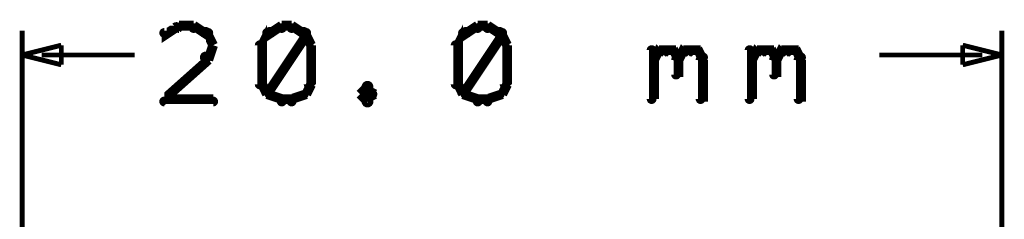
# Model space of a CAD drawing. Extents: x 26 to 524, y 33 to 520.
# Tile 11 of 95: x 152.95 to 173.05, y 169.15 to 173.22. Entities that reach past the tile are written whole.
import ezdxf

# ---------------------------------------------------------------- set-up
doc = ezdxf.new("R2010")
doc.units = 0
doc.layers.add('DIMENSIONS', color=3, linetype='CONTINUOUS')

msp = doc.modelspace()

# ---------------------------------------------------------------- linework, layer by layer
at = {"layer": 'DIMENSIONS', "color": 94}
for points in [[(156.2, 173, 0.1, 0.1, 1), (156.1, 173.1, 0, 0, 0), (156.2, 173.1, 0, 0, 0), (156.2, 173.1, 0.2, 0.2, 0), (155.9, 172.9, 0.2, 0.2, 0), (155.9, 172.9, 0, 0, 0), (155.9, 172.9, 0.1, 0.1, 0), (155.9, 173, 0.1, 0.1, 1), (155.9, 172.9, 0, 0, 0)], [(156.5, 173, 0.1, 0.1, 1), (156.5, 173.1, 0, 0, 0), (156.5, 173.1, 0, 0, 0), (156.5, 173.1, 0.2, 0.2, 0), (156.2, 173.1, 0.2, 0.2, 0), (156.2, 173.1, 0, 0, 0), (156.2, 173.1, 0.1, 0.1, 0), (156.2, 173.1, 0.1, 0.1, 1), (156.2, 173, 0, 0, 0)], [(156.8, 172.9, 0.1, 0.1, 1), (156.8, 173, 0, 0, 0), (156.8, 172.9, 0, 0, 0), (156.8, 172.9, 0.2, 0.2, 0), (156.5, 173.1, 0.2, 0.2, 0), (156.5, 173.1, 0, 0, 0), (156.5, 173.1, 0.1, 0.1, 0), (156.5, 173.1, 0.1, 0.1, 1), (156.5, 173, 0, 0, 0)], [(156.9, 172.7, 0.1, 0.1, 1), (156.9, 172.7, 0, 0, 0), (156.9, 172.7, 0, 0, 0), (156.9, 172.7, 0.2, 0.2, 0), (156.8, 172.9, 0.2, 0.2, 0), (156.8, 172.9, 0, 0, 0), (156.8, 172.9, 0.1, 0.1, 0), (156.8, 173, 0.1, 0.1, 1), (156.7, 172.9, 0, 0, 0)], [(158.1, 172.9, 0.1, 0.1, 1), (158, 173, 0, 0, 0), (158, 172.9, 0, 0, 0), (158, 172.9, 0.2, 0.2, 0), (157.9, 172.7, 0.2, 0.2, 0), (157.9, 172.7, 0, 0, 0), (157.9, 172.7, 0.1, 0.1, 0), (157.9, 172.7, 0.1, 0.1, 1), (157.9, 172.7, 0, 0, 0)], [(158.3, 173, 0.1, 0.1, 1), (158.3, 173.1, 0, 0, 0), (158.3, 173.1, 0, 0, 0), (158.3, 173.1, 0.2, 0.2, 0), (158, 172.9, 0.2, 0.2, 0), (158, 172.9, 0, 0, 0), (158, 172.9, 0.1, 0.1, 0), (158, 173, 0.1, 0.1, 1), (158, 172.9, 0, 0, 0)], [(158, 171.7, 0.1, 0.1, 1), (158.1, 171.7, 0, 0, 0), (158, 171.7, 0, 0, 0), (158, 171.7, 0.2, 0.2, 0), (158.8, 172.9, 0.2, 0.2, 0), (158.8, 172.9, 0, 0, 0), (158.8, 172.9, 0.1, 0.1, 0), (158.8, 172.9, 0.1, 0.1, 1), (158.7, 173, 0, 0, 0)], [(158.5, 173, 0.1, 0.1, 1), (158.5, 173.1, 0, 0, 0), (158.5, 173.1, 0, 0, 0), (158.5, 173.1, 0.2, 0.2, 0), (158.3, 173.1, 0.2, 0.2, 0), (158.3, 173.1, 0, 0, 0), (158.3, 173.1, 0.1, 0.1, 0), (158.3, 173.1, 0.1, 0.1, 1), (158.3, 173, 0, 0, 0)], [(158.8, 172.9, 0.1, 0.1, 1), (158.8, 173, 0, 0, 0), (158.8, 172.9, 0, 0, 0), (158.8, 172.9, 0.2, 0.2, 0), (158.5, 173.1, 0.2, 0.2, 0), (158.5, 173.1, 0, 0, 0), (158.5, 173.1, 0.1, 0.1, 0), (158.5, 173.1, 0.1, 0.1, 1), (158.5, 173, 0, 0, 0)], [(158.9, 172.7, 0.1, 0.1, 1), (158.9, 172.7, 0, 0, 0), (158.9, 172.7, 0, 0, 0), (158.9, 172.7, 0.2, 0.2, 0), (158.8, 172.9, 0.2, 0.2, 0), (158.8, 172.9, 0, 0, 0), (158.8, 172.9, 0.1, 0.1, 0), (158.8, 173, 0.1, 0.1, 1), (158.7, 172.9, 0, 0, 0)], [(162.1, 172.9, 0.1, 0.1, 1), (162, 173, 0, 0, 0), (162, 172.9, 0, 0, 0), (162, 172.9, 0.2, 0.2, 0), (161.9, 172.7, 0.2, 0.2, 0), (161.9, 172.7, 0, 0, 0), (161.9, 172.7, 0.1, 0.1, 0), (161.9, 172.7, 0.1, 0.1, 1), (161.9, 172.7, 0, 0, 0)], [(162.3, 173, 0.1, 0.1, 1), (162.3, 173.1, 0, 0, 0), (162.3, 173.1, 0, 0, 0), (162.3, 173.1, 0.2, 0.2, 0), (162, 172.9, 0.2, 0.2, 0), (162, 172.9, 0, 0, 0), (162, 172.9, 0.1, 0.1, 0), (162, 173, 0.1, 0.1, 1), (162, 172.9, 0, 0, 0)], [(162, 171.7, 0.1, 0.1, 1), (162.1, 171.7, 0, 0, 0), (162, 171.7, 0, 0, 0), (162, 171.7, 0.2, 0.2, 0), (162.8, 172.9, 0.2, 0.2, 0), (162.8, 172.9, 0, 0, 0), (162.8, 172.9, 0.1, 0.1, 0), (162.8, 172.9, 0.1, 0.1, 1), (162.7, 173, 0, 0, 0)], [(162.5, 173, 0.1, 0.1, 1), (162.5, 173.1, 0, 0, 0), (162.5, 173.1, 0, 0, 0), (162.5, 173.1, 0.2, 0.2, 0), (162.3, 173.1, 0.2, 0.2, 0), (162.3, 173.1, 0, 0, 0), (162.3, 173.1, 0.1, 0.1, 0), (162.3, 173.1, 0.1, 0.1, 1), (162.3, 173, 0, 0, 0)], [(162.8, 172.9, 0.1, 0.1, 1), (162.8, 173, 0, 0, 0), (162.8, 172.9, 0, 0, 0), (162.8, 172.9, 0.2, 0.2, 0), (162.5, 173.1, 0.2, 0.2, 0), (162.5, 173.1, 0, 0, 0), (162.5, 173.1, 0.1, 0.1, 0), (162.5, 173.1, 0.1, 0.1, 1), (162.5, 173, 0, 0, 0)], [(162.9, 172.7, 0.1, 0.1, 1), (162.9, 172.7, 0, 0, 0), (162.9, 172.7, 0, 0, 0), (162.9, 172.7, 0.2, 0.2, 0), (162.8, 172.9, 0.2, 0.2, 0), (162.8, 172.9, 0, 0, 0), (162.8, 172.9, 0.1, 0.1, 0), (162.8, 173, 0.1, 0.1, 1), (162.7, 172.9, 0, 0, 0)], [(153, 98, 0.1, 0.1, 1), (153, 98, 0, 0, 0), (153, 98, 0, 0, 0), (153, 98, 0.1, 0.1, 0), (153, 173, 0.1, 0.1, 0), (153, 173, 0, 0, 0), (153, 173, 0.1, 0.1, 0), (153, 173, 0.1, 0.1, 1), (153, 173, 0, 0, 0)], [(173, 93.5, 0.1, 0.1, 1), (173, 93.5, 0, 0, 0), (173, 93.5, 0, 0, 0), (173, 93.5, 0.1, 0.1, 0), (173, 173, 0.1, 0.1, 0), (173, 173, 0, 0, 0), (173, 173, 0.1, 0.1, 0), (173, 173, 0.1, 0.1, 1), (173, 173, 0, 0, 0)], [(156.7, 172.5, 0.1, 0.1, 1), (156.8, 172.4, 0, 0, 0), (156.8, 172.4, 0, 0, 0), (156.8, 172.4, 0.2, 0.2, 0), (156.9, 172.7, 0.2, 0.2, 0), (156.9, 172.7, 0, 0, 0), (156.9, 172.7, 0.1, 0.1, 0), (156.9, 172.7, 0.1, 0.1, 1), (156.9, 172.7, 0, 0, 0)], [(157.9, 172.7, 0.1, 0.1, 1), (157.8, 172.7, 0, 0, 0), (157.9, 172.7, 0, 0, 0), (157.9, 172.7, 0.2, 0.2, 0), (157.9, 171.9, 0.2, 0.2, 0), (157.9, 171.9, 0, 0, 0), (157.9, 171.9, 0.1, 0.1, 0), (157.8, 171.9, 0.1, 0.1, 1), (157.9, 171.9, 0, 0, 0)], [(158.8, 171.9, 0.1, 0.1, 1), (158.9, 171.9, 0, 0, 0), (158.9, 171.9, 0, 0, 0), (158.9, 171.9, 0.2, 0.2, 0), (158.9, 172.7, 0.2, 0.2, 0), (158.9, 172.7, 0, 0, 0), (158.9, 172.7, 0.1, 0.1, 0), (158.9, 172.7, 0.1, 0.1, 1), (158.8, 172.7, 0, 0, 0)], [(161.9, 172.7, 0.1, 0.1, 1), (161.8, 172.7, 0, 0, 0), (161.9, 172.7, 0, 0, 0), (161.9, 172.7, 0.2, 0.2, 0), (161.9, 171.9, 0.2, 0.2, 0), (161.9, 171.9, 0, 0, 0), (161.9, 171.9, 0.1, 0.1, 0), (161.8, 171.9, 0.1, 0.1, 1), (161.9, 171.9, 0, 0, 0)], [(162.8, 171.9, 0.1, 0.1, 1), (162.9, 171.9, 0, 0, 0), (162.9, 171.9, 0, 0, 0), (162.9, 171.9, 0.2, 0.2, 0), (162.9, 172.7, 0.2, 0.2, 0), (162.9, 172.7, 0, 0, 0), (162.9, 172.7, 0.1, 0.1, 0), (162.9, 172.7, 0.1, 0.1, 1), (162.8, 172.7, 0, 0, 0)], [(165.8, 171.6, 0.1, 0.1, 1), (165.9, 171.6, 0, 0, 0), (165.9, 171.6, 0, 0, 0), (165.9, 171.6, 0.2, 0.2, 0), (165.9, 172.6, 0.2, 0.2, 0), (165.9, 172.6, 0, 0, 0), (165.9, 172.6, 0.1, 0.1, 0), (165.9, 172.6, 0.1, 0.1, 1), (165.8, 172.6, 0, 0, 0)], [(165.9, 172.5, 0.1, 0.1, 1), (165.9, 172.4, 0, 0, 0), (165.9, 172.4, 0, 0, 0), (165.9, 172.4, 0.2, 0.2, 0), (166, 172.6, 0.2, 0.2, 0), (166, 172.6, 0, 0, 0), (166, 172.6, 0.1, 0.1, 0), (166.1, 172.5, 0.1, 0.1, 1), (166, 172.6, 0, 0, 0)], [(166, 172.6, 0.1, 0.1, 1), (166, 172.5, 0, 0, 0), (166, 172.6, 0, 0, 0), (166, 172.6, 0.2, 0.2, 0), (166.3, 172.6, 0.2, 0.2, 0), (166.3, 172.6, 0, 0, 0), (166.3, 172.6, 0.1, 0.1, 0), (166.3, 172.5, 0.1, 0.1, 1), (166.3, 172.6, 0, 0, 0)], [(166.3, 172.6, 0.1, 0.1, 1), (166.2, 172.5, 0, 0, 0), (166.3, 172.6, 0, 0, 0), (166.3, 172.6, 0.2, 0.2, 0), (166.4, 172.4, 0.2, 0.2, 0), (166.4, 172.4, 0, 0, 0), (166.4, 172.4, 0.1, 0.1, 0), (166.4, 172.4, 0.1, 0.1, 1), (166.4, 172.5, 0, 0, 0)], [(166.4, 172.5, 0.1, 0.1, 1), (166.4, 172.4, 0, 0, 0), (166.4, 172.4, 0, 0, 0), (166.4, 172.4, 0.2, 0.2, 0), (166.5, 172.6, 0.2, 0.2, 0), (166.5, 172.6, 0, 0, 0), (166.5, 172.6, 0.1, 0.1, 0), (166.6, 172.5, 0.1, 0.1, 1), (166.5, 172.6, 0, 0, 0)], [(166.5, 172.6, 0.1, 0.1, 1), (166.5, 172.5, 0, 0, 0), (166.5, 172.6, 0, 0, 0), (166.5, 172.6, 0.2, 0.2, 0), (166.8, 172.6, 0.2, 0.2, 0), (166.8, 172.6, 0, 0, 0), (166.8, 172.6, 0.1, 0.1, 0), (166.8, 172.5, 0.1, 0.1, 1), (166.8, 172.6, 0, 0, 0)], [(166.8, 172.6, 0.1, 0.1, 1), (166.7, 172.5, 0, 0, 0), (166.8, 172.6, 0, 0, 0), (166.8, 172.6, 0.2, 0.2, 0), (166.9, 172.4, 0.2, 0.2, 0), (166.9, 172.4, 0, 0, 0), (166.9, 172.4, 0.1, 0.1, 0), (166.9, 172.4, 0.1, 0.1, 1), (166.9, 172.5, 0, 0, 0)], [(167.8, 171.6, 0.1, 0.1, 1), (167.9, 171.6, 0, 0, 0), (167.9, 171.6, 0, 0, 0), (167.9, 171.6, 0.2, 0.2, 0), (167.9, 172.6, 0.2, 0.2, 0), (167.9, 172.6, 0, 0, 0), (167.9, 172.6, 0.1, 0.1, 0), (167.9, 172.6, 0.1, 0.1, 1), (167.8, 172.6, 0, 0, 0)], [(167.9, 172.5, 0.1, 0.1, 1), (167.9, 172.4, 0, 0, 0), (167.9, 172.4, 0, 0, 0), (167.9, 172.4, 0.2, 0.2, 0), (168, 172.6, 0.2, 0.2, 0), (168, 172.6, 0, 0, 0), (168, 172.6, 0.1, 0.1, 0), (168.1, 172.5, 0.1, 0.1, 1), (168, 172.6, 0, 0, 0)], [(168, 172.6, 0.1, 0.1, 1), (168, 172.5, 0, 0, 0), (168, 172.6, 0, 0, 0), (168, 172.6, 0.2, 0.2, 0), (168.3, 172.6, 0.2, 0.2, 0), (168.3, 172.6, 0, 0, 0), (168.3, 172.6, 0.1, 0.1, 0), (168.3, 172.5, 0.1, 0.1, 1), (168.3, 172.6, 0, 0, 0)], [(168.3, 172.6, 0.1, 0.1, 1), (168.2, 172.5, 0, 0, 0), (168.3, 172.6, 0, 0, 0), (168.3, 172.6, 0.2, 0.2, 0), (168.4, 172.4, 0.2, 0.2, 0), (168.4, 172.4, 0, 0, 0), (168.4, 172.4, 0.1, 0.1, 0), (168.4, 172.4, 0.1, 0.1, 1), (168.4, 172.5, 0, 0, 0)], [(168.4, 172.5, 0.1, 0.1, 1), (168.4, 172.4, 0, 0, 0), (168.4, 172.4, 0, 0, 0), (168.4, 172.4, 0.2, 0.2, 0), (168.5, 172.6, 0.2, 0.2, 0), (168.5, 172.6, 0, 0, 0), (168.5, 172.6, 0.1, 0.1, 0), (168.6, 172.5, 0.1, 0.1, 1), (168.5, 172.6, 0, 0, 0)], [(168.5, 172.6, 0.1, 0.1, 1), (168.5, 172.5, 0, 0, 0), (168.5, 172.6, 0, 0, 0), (168.5, 172.6, 0.2, 0.2, 0), (168.8, 172.6, 0.2, 0.2, 0), (168.8, 172.6, 0, 0, 0), (168.8, 172.6, 0.1, 0.1, 0), (168.8, 172.5, 0.1, 0.1, 1), (168.8, 172.6, 0, 0, 0)], [(168.8, 172.6, 0.1, 0.1, 1), (168.7, 172.5, 0, 0, 0), (168.8, 172.6, 0, 0, 0), (168.8, 172.6, 0.2, 0.2, 0), (168.9, 172.4, 0.2, 0.2, 0), (168.9, 172.4, 0, 0, 0), (168.9, 172.4, 0.1, 0.1, 0), (168.9, 172.4, 0.1, 0.1, 1), (168.9, 172.5, 0, 0, 0)], [(153.4, 172.5, 0.1, 0.1, 1), (153.4, 172.5, 0, 0, 0), (153.4, 172.5, 0, 0, 0), (153.4, 172.5, 0.1, 0.1, 0), (155.3, 172.5, 0.1, 0.1, 0), (155.3, 172.5, 0, 0, 0), (155.3, 172.5, 0.1, 0.1, 0), (155.3, 172.5, 0.1, 0.1, 1), (155.3, 172.5, 0, 0, 0)], [(155.9, 171.6, 0.1, 0.1, 1), (155.9, 171.5, 0, 0, 0), (155.9, 171.6, 0, 0, 0), (155.9, 171.6, 0.2, 0.2, 0), (156.8, 172.4, 0.2, 0.2, 0), (156.8, 172.4, 0, 0, 0), (156.8, 172.4, 0.1, 0.1, 0), (156.8, 172.4, 0.1, 0.1, 1), (156.7, 172.5, 0, 0, 0)], [(166.4, 172.4, 0.1, 0.1, 1), (166.3, 172.4, 0, 0, 0), (166.4, 172.4, 0, 0, 0), (166.4, 172.4, 0.2, 0.2, 0), (166.4, 172.1, 0.2, 0.2, 0), (166.4, 172.1, 0, 0, 0), (166.4, 172.1, 0.1, 0.1, 0), (166.3, 172.1, 0.1, 0.1, 1), (166.4, 172.1, 0, 0, 0)], [(166.9, 172.4, 0.1, 0.1, 1), (166.8, 172.4, 0, 0, 0), (166.9, 172.4, 0, 0, 0), (166.9, 172.4, 0.2, 0.2, 0), (166.9, 171.6, 0.2, 0.2, 0), (166.9, 171.6, 0, 0, 0), (166.9, 171.6, 0.1, 0.1, 0), (166.8, 171.6, 0.1, 0.1, 1), (166.9, 171.6, 0, 0, 0)], [(168.4, 172.4, 0.1, 0.1, 1), (168.3, 172.4, 0, 0, 0), (168.4, 172.4, 0, 0, 0), (168.4, 172.4, 0.2, 0.2, 0), (168.4, 172.1, 0.2, 0.2, 0), (168.4, 172.1, 0, 0, 0), (168.4, 172.1, 0.1, 0.1, 0), (168.3, 172.1, 0.1, 0.1, 1), (168.4, 172.1, 0, 0, 0)], [(168.9, 172.4, 0.1, 0.1, 1), (168.8, 172.4, 0, 0, 0), (168.9, 172.4, 0, 0, 0), (168.9, 172.4, 0.2, 0.2, 0), (168.9, 171.6, 0.2, 0.2, 0), (168.9, 171.6, 0, 0, 0), (168.9, 171.6, 0.1, 0.1, 0), (168.8, 171.6, 0.1, 0.1, 1), (168.9, 171.6, 0, 0, 0)], [(172.6, 172.5, 0.1, 0.1, 1), (172.6, 172.5, 0, 0, 0), (172.6, 172.5, 0, 0, 0), (172.6, 172.5, 0.1, 0.1, 0), (170.5, 172.5, 0.1, 0.1, 0), (170.5, 172.5, 0, 0, 0), (170.5, 172.5, 0.1, 0.1, 0), (170.5, 172.5, 0.1, 0.1, 1), (170.5, 172.5, 0, 0, 0)], [(157.9, 172, 0.1, 0.1, 1), (157.9, 171.9, 0, 0, 0), (157.9, 171.9, 0, 0, 0), (157.9, 171.9, 0.2, 0.2, 0), (158, 171.7, 0.2, 0.2, 0), (158, 171.7, 0, 0, 0), (158, 171.7, 0.1, 0.1, 0), (158, 171.7, 0.1, 0.1, 1), (158.1, 171.7, 0, 0, 0)], [(158.7, 171.7, 0.1, 0.1, 1), (158.8, 171.7, 0, 0, 0), (158.8, 171.7, 0, 0, 0), (158.8, 171.7, 0.2, 0.2, 0), (158.9, 171.9, 0.2, 0.2, 0), (158.9, 171.9, 0, 0, 0), (158.9, 171.9, 0.1, 0.1, 0), (158.9, 171.9, 0.1, 0.1, 1), (158.9, 172, 0, 0, 0)], [(161.9, 172, 0.1, 0.1, 1), (161.9, 171.9, 0, 0, 0), (161.9, 171.9, 0, 0, 0), (161.9, 171.9, 0.2, 0.2, 0), (162, 171.7, 0.2, 0.2, 0), (162, 171.7, 0, 0, 0), (162, 171.7, 0.1, 0.1, 0), (162, 171.7, 0.1, 0.1, 1), (162.1, 171.7, 0, 0, 0)], [(162.7, 171.7, 0.1, 0.1, 1), (162.8, 171.7, 0, 0, 0), (162.8, 171.7, 0, 0, 0), (162.8, 171.7, 0.2, 0.2, 0), (162.9, 171.9, 0.2, 0.2, 0), (162.9, 171.9, 0, 0, 0), (162.9, 171.9, 0.1, 0.1, 0), (162.9, 171.9, 0.1, 0.1, 1), (162.9, 172, 0, 0, 0)], [(160.1, 171.8, 0.1, 0.1, 1), (160, 171.9, 0, 0, 0), (160, 171.8, 0, 0, 0), (160, 171.8, 0.2, 0.2, 0), (159.9, 171.7, 0.2, 0.2, 0), (159.9, 171.7, 0, 0, 0), (159.9, 171.7, 0.1, 0.1, 0), (159.9, 171.7, 0.1, 0.1, 1), (159.9, 171.7, 0, 0, 0)], [(160.1, 171.7, 0.1, 0.1, 1), (160.2, 171.7, 0, 0, 0), (160.2, 171.7, 0, 0, 0), (160.2, 171.7, 0.2, 0.2, 0), (160, 171.8, 0.2, 0.2, 0), (160, 171.8, 0, 0, 0), (160, 171.8, 0.1, 0.1, 0), (160.1, 171.9, 0.1, 0.1, 1), (160, 171.8, 0, 0, 0)], [(156.9, 171.5, 0.1, 0.1, 1), (156.9, 171.6, 0, 0, 0), (156.9, 171.6, 0, 0, 0), (156.9, 171.6, 0.2, 0.2, 0), (155.9, 171.6, 0.2, 0.2, 0), (155.9, 171.6, 0, 0, 0), (155.9, 171.6, 0.1, 0.1, 0), (155.9, 171.6, 0.1, 0.1, 1), (155.9, 171.5, 0, 0, 0)], [(158, 171.7, 0.1, 0.1, 1), (158, 171.7, 0, 0, 0), (158, 171.7, 0, 0, 0), (158, 171.7, 0.2, 0.2, 0), (158.3, 171.6, 0.2, 0.2, 0), (158.3, 171.6, 0, 0, 0), (158.3, 171.6, 0.1, 0.1, 0), (158.3, 171.5, 0.1, 0.1, 1), (158.3, 171.6, 0, 0, 0)], [(158.3, 171.6, 0.1, 0.1, 1), (158.3, 171.5, 0, 0, 0), (158.3, 171.6, 0, 0, 0), (158.3, 171.6, 0.2, 0.2, 0), (158.5, 171.6, 0.2, 0.2, 0), (158.5, 171.6, 0, 0, 0), (158.5, 171.6, 0.1, 0.1, 0), (158.5, 171.5, 0.1, 0.1, 1), (158.5, 171.6, 0, 0, 0)], [(158.5, 171.6, 0.1, 0.1, 1), (158.5, 171.5, 0, 0, 0), (158.5, 171.6, 0, 0, 0), (158.5, 171.6, 0.2, 0.2, 0), (158.8, 171.7, 0.2, 0.2, 0), (158.8, 171.7, 0, 0, 0), (158.8, 171.7, 0.1, 0.1, 0), (158.8, 171.7, 0.1, 0.1, 1), (158.8, 171.7, 0, 0, 0)], [(159.9, 171.7, 0.1, 0.1, 1), (159.9, 171.7, 0, 0, 0), (159.9, 171.7, 0, 0, 0), (159.9, 171.7, 0.2, 0.2, 0), (160, 171.6, 0.2, 0.2, 0), (160, 171.6, 0, 0, 0), (160, 171.6, 0.1, 0.1, 0), (160, 171.5, 0.1, 0.1, 1), (160.1, 171.6, 0, 0, 0)], [(160, 171.6, 0.1, 0.1, 1), (160.1, 171.5, 0, 0, 0), (160, 171.6, 0, 0, 0), (160, 171.6, 0.2, 0.2, 0), (160.2, 171.7, 0.2, 0.2, 0), (160.2, 171.7, 0, 0, 0), (160.2, 171.7, 0.1, 0.1, 0), (160.2, 171.7, 0.1, 0.1, 1), (160.1, 171.7, 0, 0, 0)], [(162, 171.7, 0.1, 0.1, 1), (162, 171.7, 0, 0, 0), (162, 171.7, 0, 0, 0), (162, 171.7, 0.2, 0.2, 0), (162.3, 171.6, 0.2, 0.2, 0), (162.3, 171.6, 0, 0, 0), (162.3, 171.6, 0.1, 0.1, 0), (162.3, 171.5, 0.1, 0.1, 1), (162.3, 171.6, 0, 0, 0)], [(162.3, 171.6, 0.1, 0.1, 1), (162.3, 171.5, 0, 0, 0), (162.3, 171.6, 0, 0, 0), (162.3, 171.6, 0.2, 0.2, 0), (162.5, 171.6, 0.2, 0.2, 0), (162.5, 171.6, 0, 0, 0), (162.5, 171.6, 0.1, 0.1, 0), (162.5, 171.5, 0.1, 0.1, 1), (162.5, 171.6, 0, 0, 0)], [(162.5, 171.6, 0.1, 0.1, 1), (162.5, 171.5, 0, 0, 0), (162.5, 171.6, 0, 0, 0), (162.5, 171.6, 0.2, 0.2, 0), (162.8, 171.7, 0.2, 0.2, 0), (162.8, 171.7, 0, 0, 0), (162.8, 171.7, 0.1, 0.1, 0), (162.8, 171.7, 0.1, 0.1, 1), (162.8, 171.7, 0, 0, 0)]]:
    msp.add_lwpolyline(points, format="xyseb", dxfattribs=at)
for points in [[(153, 172.5, 0.1, 0.1, 1), (153, 172.5, 0, 0, 0), (153, 172.5, 0, 0, 0), (153, 172.5, 0.1, 0.1, 0), (153.8, 172.7, 0, 0, 0), (153.8, 172.7, 0.1, 0.1, 0), (153.8, 172.7, 0.1, 0.1, 1), (153.8, 172.7, 0, 0, 0), (153.8, 172.7, 0.1, 0.1, 1), (153.8, 172.7, 0, 0, 0), (153.8, 172.7, 0, 0, 0), (153.8, 172.7, 0.1, 0.1, 0), (153.8, 172.3, 0, 0, 0), (153.8, 172.3, 0.1, 0.1, 0), (153.8, 172.3, 0.1, 0.1, 1), (153.8, 172.3, 0, 0, 0), (153.8, 172.3, 0.1, 0.1, 1), (153.8, 172.3, 0, 0, 0), (153.8, 172.3, 0, 0, 0), (153.8, 172.3, 0.1, 0.1, 0), (153, 172.5, 0.1, 0.1, 0), (153, 172.5, 0, 0, 0), (153, 172.5, 0.1, 0.1, 0), (153, 172.5, 0.1, 0.1, 1), (153, 172.5, 0, 0, 0)], [(173, 172.5, 0.1, 0.1, 1), (173, 172.5, 0, 0, 0), (173, 172.5, 0, 0, 0), (173, 172.5, 0.1, 0.1, 0), (172.2, 172.3, 0, 0, 0), (172.2, 172.3, 0.1, 0.1, 0), (172.2, 172.3, 0.1, 0.1, 1), (172.2, 172.3, 0, 0, 0), (172.2, 172.3, 0.1, 0.1, 1), (172.2, 172.3, 0, 0, 0), (172.2, 172.3, 0, 0, 0), (172.2, 172.3, 0.1, 0.1, 0), (172.2, 172.7, 0, 0, 0), (172.2, 172.7, 0.1, 0.1, 0), (172.2, 172.7, 0.1, 0.1, 1), (172.2, 172.7, 0, 0, 0), (172.2, 172.7, 0.1, 0.1, 1), (172.2, 172.7, 0, 0, 0), (172.2, 172.7, 0, 0, 0), (172.2, 172.7, 0.1, 0.1, 0), (173, 172.5, 0.1, 0.1, 0), (173, 172.5, 0, 0, 0), (173, 172.5, 0.1, 0.1, 0), (173, 172.5, 0.1, 0.1, 1), (173, 172.5, 0, 0, 0)]]:
    msp.add_lwpolyline(points, format="xyseb", close=True, dxfattribs=at)

doc.saveas('drawing.dxf')
